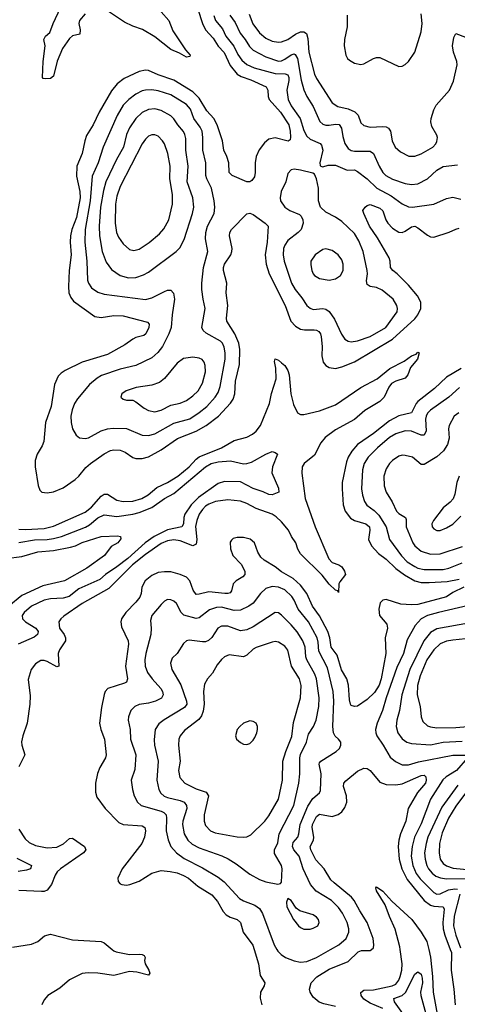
# Model space of a CAD drawing. Header units: inches. Extents: x 1649636 to 1815363, y 506543 to 641975.
# Tile 110 of 256: x 1691836 to 1694599, y 569654 to 575875. Entities that reach past the tile are written whole.
import ezdxf

# ---------------------------------------------------------------- set-up
doc = ezdxf.new("R2010")
doc.units = ezdxf.units.IN
doc.header["$MEASUREMENT"] = 0
doc.layers.add('B6596', color=7, linetype='Continuous')
doc.layers.add('B6597', color=7, linetype='Continuous')

msp = doc.modelspace()

# ---------------------------------------------------------------- linework, layer by layer
at = {"layer": 'B6596', "color": 5}
for points, elevation in [([(1692420, 570000), (1692430, 569991.7), (1692445.5, 569985.5), (1692530, 569967.4), (1692590.9, 569970.9), (1692609, 569969), (1692622, 569962), (1692628.4, 569950), (1692624.2, 569930), (1692627.6, 569910), (1692651.2, 569870), (1692657.4, 569850), (1692650, 569837), (1692576.1, 569856.1), (1692530, 569860.2), (1692430, 569835.3), (1692328.6, 569851.4), (1692267.5, 569852.5), (1692230, 569848.3), (1692150, 569808.8), (1692090, 569756.3), (1692013.1, 569710), (1691990, 569682), (1691975.5, 569650)], 580), ([(1693315.9, 570000), (1693344.6, 569910), (1693354.7, 569834.7), (1693383.7, 569790), (1693380.3, 569770), (1693356.9, 569730), (1693353.4, 569693.4), (1693365.3, 569650)], 620), ([(1693460.2, 570000), (1693466.4, 569990), (1693487.8, 569967.8), (1693514.4, 569950), (1693570, 569927.5), (1693610, 569920.7), (1693650, 569924.1), (1693710, 569949.4), (1693799.2, 570000)], 640), ([(1693830, 569639.5), (1693755.8, 569655.8), (1693727.1, 569667.1), (1693690, 569697.8), (1693669.9, 569730), (1693666.5, 569750), (1693676.4, 569790), (1693712, 569828), (1693790, 569876.8), (1693910, 569923.6), (1693973.9, 569986.1), (1693993.8, 569993.8), (1694050, 569992.7), (1694058.3, 570000)], 620), ([(1694130, 569626.9), (1694050, 569659.9), (1694010, 569685.3), (1693992.8, 569710), (1693990.9, 569729.1), (1694010, 569742.2), (1694070, 569745.8), (1694187.8, 569770), (1694210, 569781.9), (1694230, 569806.8), (1694239.1, 569830), (1694248.8, 569870), (1694252, 569910), (1694239.3, 570000)], 580), ([(1694418.5, 570000), (1694430, 569950.6), (1694443.1, 569830), (1694446.9, 569730), (1694472.1, 569592.1)], 580), ([(1694555.1, 570000), (1694562.1, 569982.1), (1694560.2, 569870), (1694578.1, 569750), (1694586.5, 569650)], 620), ([(1694255.7, 569595.7), (1694201.6, 569670), (1694199.2, 569690), (1694250, 569708.6), (1694271.8, 569728.2), (1694330, 569843.8), (1694350, 569859.1), (1694370, 569844.9), (1694378, 569818), (1694379.3, 569790), (1694366.9, 569730), (1694369, 569710), (1694406.3, 569570)], 560)]:
    msp.add_lwpolyline(points, dxfattribs=dict(at, elevation=elevation))
at = {"layer": 'B6597', "color": 5}
for points, elevation in [([(1692250, 575912.5), (1692214.5, 575870), (1692209.1, 575850), (1692218, 575810), (1692215.8, 575784.2), (1692170, 575771.8), (1692150, 575755.6), (1692106.5, 575693.5), (1692071.8, 575611.8), (1692050, 575517), (1692030, 575503.5), (1692000.5, 575500.5), (1691984.2, 575504.2), (1691980.7, 575510), (1691984.1, 575610), (1691995.9, 575710), (1691987.8, 575750), (1691998.9, 575770), (1692025.8, 575794.2), (1692046.6, 575850), (1692094.1, 575950)], 580), ([(1692960.8, 575940.8), (1692990.4, 575850.4), (1693010.1, 575810), (1693057.2, 575757.2), (1693088.2, 575708.2), (1693127.8, 575667.8), (1693165.3, 575585.3), (1693210, 575530.7), (1693235.4, 575515.4), (1693295.8, 575495.8), (1693391.3, 575450), (1693403.5, 575430), (1693405.1, 575390), (1693410.8, 575370), (1693483.3, 575290), (1693534.4, 575210), (1693544.8, 575170), (1693546.8, 575133.2), (1693543.4, 575116.6), (1693531.9, 575108.1), (1693450, 575128.3), (1693410, 575120.3), (1693382.5, 575097.5), (1693347.7, 575052.3), (1693330.1, 575010), (1693322.8, 574970), (1693323.5, 574910), (1693319, 574881), (1693301.7, 574858.3), (1693290, 574851), (1693270, 574849.7), (1693177.6, 574890), (1693158.7, 574910), (1693156.2, 574970), (1693144, 575010), (1693123.9, 575050), (1693115.8, 575110), (1693083.4, 575210), (1693062, 575250), (1693018.5, 575298.5), (1692970, 575378.5), (1692930, 575418.8), (1692810, 575491.7), (1692710, 575525.6), (1692650, 575553.2), (1692630, 575556.1), (1692590, 575547.9), (1692496.2, 575503.8), (1692450.6, 575469.4), (1692414.8, 575425.2), (1692337.8, 575290), (1692300.8, 575210), (1692257.5, 575142.5), (1692246.2, 575110), (1692229.4, 575030), (1692197.3, 574950), (1692194.4, 574885.6), (1692215.2, 574790), (1692218.7, 574750), (1692194, 574626), (1692165.2, 574550), (1692156.6, 574510), (1692155, 574470), (1692161.3, 574390), (1692147.3, 574290), (1692143.1, 574190), (1692145.9, 574150), (1692158.6, 574118.6), (1692176.5, 574096.5), (1692310, 573999.7), (1692350, 573993.4), (1692430, 574005.6), (1692490, 574003.9), (1692642.7, 573962.7), (1692652.5, 573950), (1692651.3, 573930), (1692632.5, 573890), (1692619.6, 573880.4), (1692570, 573866.8), (1692550, 573856.8), (1692500.2, 573819.8), (1692390, 573759.6), (1692230, 573711.9), (1692122, 573658), (1692097.9, 573642.1), (1692078.1, 573621.9), (1692055.2, 573570), (1692034.6, 573430), (1691999, 573330), (1691988.4, 573210), (1691977.3, 573182.7), (1691945.6, 573130), (1691932.9, 573090), (1691933.8, 573050), (1691952.4, 572932.4), (1691962.8, 572902.8), (1691974.8, 572890), (1692010, 572885.2), (1692050, 572892.7), (1692110, 572917.6), (1692186.4, 572970), (1692208.7, 572990), (1692254.2, 573045.8), (1692282.7, 573070), (1692368.6, 573131.4), (1692410, 573152.8), (1692430, 573157.9), (1692470, 573155.7), (1692501.5, 573141.5), (1692550, 573109.3), (1692570, 573102.3), (1692610, 573102.5), (1692650, 573112.9), (1692730, 573157.9), (1692831.5, 573228.5), (1692950, 573275.7), (1693013, 573310), (1693091.7, 573370), (1693167.4, 573452.6), (1693182.9, 573477.1), (1693195.2, 573510), (1693199.4, 573590), (1693224.1, 573695.9), (1693226.2, 573790), (1693218.6, 573830), (1693194.7, 573890), (1693144, 573970), (1693141.7, 573990), (1693151.2, 574068.8), (1693140.4, 574150), (1693143.6, 574210), (1693122.5, 574290), (1693122, 574310), (1693129.1, 574330.9), (1693169.1, 574390), (1693175.3, 574410), (1693176.9, 574430), (1693161.4, 574510), (1693162.5, 574530), (1693174, 574550), (1693270.9, 574649.1), (1693290, 574651.5), (1693310, 574643.8), (1693386.5, 574590), (1693405.5, 574570), (1693398.6, 574470), (1693386, 574390), (1693391.6, 574330), (1693411.7, 574270), (1693511.3, 574070), (1693547.9, 573970), (1693577.4, 573937.4), (1693610, 573919.8), (1693634.3, 573914.3), (1693696, 573916), (1693710, 573913.5), (1693724, 573904), (1693734.4, 573890), (1693740.4, 573870), (1693745, 573810), (1693743.2, 573750), (1693751.8, 573711.8), (1693769.4, 573689.4), (1693790, 573676.9), (1693830, 573671), (1693870, 573680.5), (1693950, 573712.4), (1694190, 573856.9), (1694330, 573984.8), (1694350, 574010.9), (1694369.4, 574050), (1694369.9, 574090), (1694348.8, 574130), (1694290, 574198.5), (1694218.9, 574270), (1694191.9, 574290), (1694177.8, 574310), (1694175.9, 574350), (1694169.1, 574370), (1694096.3, 574496.3), (1694045.3, 574570), (1694008.9, 574650), (1694002.6, 574670), (1694016.9, 574690), (1694030, 574700.3), (1694050, 574706.5), (1694110, 574684.9), (1694128, 574668), (1694147.8, 574610), (1694160.6, 574590), (1694190, 574558), (1694230, 574531.9), (1694250, 574531), (1694270, 574539.3), (1694310, 574566.8), (1694330, 574569.3), (1694350, 574560.2), (1694410, 574512.9), (1694430, 574503.7), (1694450, 574501.3), (1694548.5, 574531.5), (1694590, 574552.2), (1694610, 574557)], 620), ([(1692730, 575923.8), (1692778.1, 575870), (1692803.6, 575803.6), (1692883.7, 575683.7), (1692911.4, 575650), (1692910, 575642), (1692890, 575638.3), (1692844, 575664), (1692790, 575687), (1692690, 575767), (1692612.1, 575812.1), (1692550, 575833.8), (1692498.5, 575858.5), (1692390, 575930.3)], 580), ([(1693061.6, 575901.6), (1693073.2, 575870), (1693116.8, 575816.8), (1693138.3, 575770), (1693187.8, 575707.8), (1693214.3, 575654.3), (1693239.2, 575619.2), (1693270, 575591.2), (1693316, 575570), (1693450, 575534.2), (1693512.4, 575532.4), (1693530, 575526.7), (1693536, 575510), (1693535.8, 575490), (1693522.2, 575430), (1693531.3, 575370), (1693550.1, 575330), (1693607.6, 575250), (1693630, 575174.3), (1693650, 575139.3), (1693670, 575120.8), (1693733.4, 575093.4), (1693742, 575082), (1693749.3, 575050), (1693730.4, 574970.4), (1693733.4, 574953.4), (1693738, 574950), (1693750, 574945.5), (1693783.7, 574956.3), (1693830, 574956.4), (1693904.7, 574924.7), (1693950, 574925.2), (1693970, 574916.5), (1694030, 574869.4), (1694090.7, 574810.7), (1694182.3, 574762.3), (1694250, 574711.8), (1694290, 574692.6), (1694315.3, 574690), (1694450, 574708.5), (1694530, 574744.1), (1694570, 574753.7), (1694621.2, 574741.2)], 640), ([(1693163.6, 575903.6), (1693197.4, 575857.4), (1693227.3, 575790), (1693260.4, 575750), (1693286.3, 575706.3), (1693310, 575683.3), (1693390, 575639.3), (1693470, 575612.7), (1693490, 575614.7), (1693510, 575624.6), (1693550, 575652.7), (1693570, 575658.7), (1693575.4, 575655.4), (1693590.4, 575630.4), (1693612.8, 575492.8), (1693630, 575431.8), (1693649.4, 575390), (1693690, 575326.5), (1693731.2, 575231.2), (1693750, 575215.2), (1693770, 575208.9), (1693790, 575207.9), (1693830, 575215.1), (1693853.1, 575213.1), (1693867.5, 575190), (1693876.2, 575136.2), (1693890, 575092.4), (1693910, 575060.7), (1693929.1, 575049.1), (1693950, 575044.8), (1694050, 575045), (1694070.1, 575030.1), (1694105.3, 574950), (1694130, 574909.2), (1694148.2, 574890), (1694190, 574867.5), (1694270, 574839.5), (1694310, 574834), (1694350, 574837.6), (1694410, 574869.3), (1694470, 574923.5), (1694510, 574946.7), (1694601.4, 574958.6)], 660), ([(1693284.2, 575910), (1693308.3, 575848.3), (1693350, 575792.8), (1693390, 575758.8), (1693430, 575739.2), (1693470, 575732.5), (1693490, 575734.4), (1693530, 575749.5), (1693577.4, 575782.6), (1693610, 575797.6), (1693630, 575798.6), (1693647.1, 575787.1), (1693656, 575756), (1693662.6, 575670), (1693697.5, 575530), (1693710, 575503.5), (1693808.8, 575348.8), (1693845.4, 575325.4), (1693910, 575311.4), (1693953.1, 575293.1), (1693972.3, 575272.3), (1693990, 575222.3), (1694010, 575206.8), (1694050, 575195), (1694130, 575200.2), (1694150, 575198.2), (1694164.9, 575190), (1694178.2, 575170), (1694188.8, 575108.8), (1694206.7, 575070), (1694239.6, 575039.6), (1694293.3, 575013.3), (1694330, 575013.4), (1694370, 575026.4), (1694444.7, 575070), (1694462.7, 575090), (1694470, 575105.5), (1694473.6, 575130), (1694470, 575145.2), (1694439.4, 575199.4), (1694432.6, 575230), (1694433.3, 575250), (1694450, 575304.4), (1694465.9, 575334.1), (1694550, 575429.1), (1694574.3, 575485.7), (1694598, 575590), (1694595.8, 575610), (1694574.8, 575670), (1694569.9, 575710), (1694577.6, 575762.4), (1694590, 575787), (1694650, 575765.2)], 680), ([(1693904.4, 575904.4), (1693903, 575830), (1693887.7, 575750), (1693885, 575710), (1693894.5, 575650), (1693905.4, 575630), (1693918.5, 575618.5), (1693950, 575600.2), (1693990, 575591.4), (1694010, 575595.6), (1694070, 575630.2), (1694090, 575636.1), (1694110, 575634.9), (1694230, 575579.6), (1694250, 575580.2), (1694270, 575591.4), (1694290, 575611.4), (1694330, 575668.8), (1694370, 575798), (1694376.5, 575850), (1694371, 575911)], 720), ([(1691830, 572655.2), (1691872.7, 572652.7), (1691990, 572659.7), (1692050, 572674.2), (1692250, 572764), (1692290, 572795), (1692350, 572864.8), (1692370, 572876.6), (1692390, 572876.1), (1692450, 572839.8), (1692490, 572829.6), (1692550, 572831.9), (1692606.2, 572850), (1692646.9, 572873.1), (1692701.2, 572918.8), (1692770, 572950.1), (1692834, 572990), (1692905.6, 573050), (1692950, 573098.1), (1692968.2, 573111.8), (1693110, 573169.2), (1693190, 573217), (1693270, 573236.8), (1693304.9, 573255.1), (1693330, 573275), (1693355.7, 573310), (1693413, 573450), (1693426, 573514), (1693454.5, 573605.5), (1693453.6, 573673.6), (1693444.6, 573715.4), (1693448.3, 573731.7), (1693470, 573723.1), (1693490, 573707), (1693510, 573688.9), (1693530, 573658), (1693537.3, 573630), (1693548.6, 573510), (1693564.2, 573444.2), (1693590, 573391.6), (1693610, 573380.6), (1693630, 573380.5), (1693730, 573404.4), (1693830, 573442.1), (1693990, 573550.6), (1694093.9, 573606.1), (1694173.1, 573670), (1694262.8, 573717.2), (1694310, 573750.1), (1694338.5, 573761.5), (1694350, 573774), (1694358.8, 573770), (1694348.2, 573730), (1694303.1, 573676.9), (1694286.4, 573630), (1694270.4, 573610), (1694210, 573590.9), (1694183.2, 573576.8), (1694166.2, 573553.8), (1694137, 573490), (1694110, 573462.4), (1694015.1, 573404.9), (1693950, 573349.4), (1693830, 573283.9), (1693765.7, 573234.3), (1693737.8, 573202.2), (1693697.1, 573122.9), (1693632.9, 573070), (1693620.5, 573050), (1693616.6, 573010), (1693638.1, 572850), (1693701.2, 572670), (1693787.5, 572467.5), (1693810, 572444.2), (1693850.4, 572430), (1693870, 572416.9), (1693887.6, 572390), (1693894, 572370), (1693856.9, 572323.1), (1693851.9, 572310), (1693850, 572255.3), (1693845.8, 572265.8), (1693830, 572271.3), (1693790, 572309.1), (1693745.3, 572365.3), (1693610, 572500.7), (1693593.2, 572530), (1693580.6, 572570), (1693552.2, 572610), (1693533.1, 572650), (1693490, 572702.6), (1693454.6, 572734.6), (1693430, 572750.3), (1693330, 572786.7), (1693270, 572817.8), (1693230, 572832.8), (1693150, 572841.2), (1693071.4, 572831.4), (1693030, 572814.2), (1693010, 572800.5), (1692990, 572780.2), (1692970, 572749.8), (1692953.4, 572710), (1692946.4, 572673.6), (1692955, 572590), (1692950, 572560.9), (1692930, 572551.1), (1692850, 572583.1), (1692810, 572588.3), (1692770, 572581.1), (1692730, 572564.5), (1692630, 572495.7), (1692548.6, 572430), (1692399.3, 572280.7), (1692230, 572185.8), (1692113.6, 572106.4), (1692095.2, 572090), (1692083.8, 572070), (1692087.2, 572030), (1692116.2, 571990), (1692125, 571970), (1692124.1, 571950), (1692086.6, 571893.4), (1692079.1, 571870), (1692082, 571790), (1692070, 571785.3), (1692010, 571819.8), (1691990, 571827), (1691970, 571826.4), (1691935.6, 571804.4), (1691908.4, 571770), (1691890, 571706), (1691902, 571602), (1691899.8, 571550), (1691883.2, 571430), (1691854.6, 571350), (1691847.3, 571312.7), (1691849.1, 571290), (1691868.6, 571230), (1691830, 571155.1)], 580), ([(1694622.8, 573670), (1694530, 573616.6), (1694455.5, 573544.5), (1694350, 573461.9), (1694339.6, 573450), (1694310, 573391.3), (1694230, 573370.9), (1694170, 573339.7), (1694070, 573259.7), (1693970, 573191), (1693932.3, 573147.7), (1693910.1, 573109.9), (1693899.2, 573080.8), (1693872.5, 572950), (1693871.3, 572910), (1693878.9, 572810), (1693891.6, 572770), (1693925.2, 572725.2), (1693949.7, 572709.7), (1694020.8, 572690), (1694043.9, 572670), (1694047, 572650), (1694038.3, 572590), (1694056.6, 572550), (1694101.6, 572501.6), (1694150, 572466), (1694210, 572407.2), (1694266.7, 572366.7), (1694330, 572329.7), (1694370, 572319.7), (1694421.2, 572318.8), (1694534.2, 572325.8), (1694610, 572339.4)], 620), ([(1694612.6, 573550), (1694546.7, 573490), (1694430, 573408.3), (1694411.3, 573388.7), (1694402.4, 573370), (1694398.5, 573350), (1694403.2, 573276.8), (1694390.1, 573249.9), (1694370, 573249.9), (1694310, 573274.9), (1694270, 573277.8), (1694210, 573259), (1694170, 573234.6), (1694094.4, 573170), (1694036.6, 573110), (1694010.1, 573070), (1693999.8, 573030), (1693994.8, 572910), (1693999.5, 572870), (1694012.4, 572830), (1694027.9, 572807.9), (1694074.7, 572774.7), (1694104.1, 572744.1), (1694149.5, 572670), (1694171.6, 572590), (1694247.3, 572487.3), (1694282.8, 572450), (1694330, 572418.9), (1694350, 572409.6), (1694390, 572400.5), (1694510, 572401.1), (1694544.8, 572410), (1694630, 572443.4)], 640), ([(1694608.5, 573390), (1694579.6, 573370), (1694547.7, 573310), (1694543.6, 573290), (1694547.6, 573230), (1694537.7, 573190), (1694512.9, 573150), (1694470, 573112.9), (1694390, 573065.4), (1694370, 573064.7), (1694315.6, 573110), (1694270, 573122.2), (1694250, 573122.8), (1694230, 573117.2), (1694189, 573090), (1694170, 573069.7), (1694150, 573036.9), (1694134.7, 572990), (1694136.9, 572930), (1694149.2, 572890), (1694187.5, 572827.5), (1694216.1, 572770), (1694230, 572755.2), (1694272.2, 572730), (1694276, 572716), (1694275.5, 572670), (1694317.6, 572570), (1694330.1, 572550.1), (1694370, 572517.6), (1694430, 572498.3), (1694490, 572499.8), (1694632.7, 572547.3)], 660), ([(1691830, 572571.6), (1691930, 572589), (1692010, 572590.1), (1692050, 572595.8), (1692100.4, 572610), (1692251.8, 572668.2), (1692277.5, 572682.5), (1692330, 572728.4), (1692370, 572746.4), (1692450, 572735.1), (1692550, 572750.1), (1692590, 572760.5), (1692670, 572792.2), (1692750, 572850.1), (1692810, 572880.1), (1693010, 573049.6), (1693044.8, 573070), (1693090, 573081.4), (1693167.7, 573087.7), (1693250, 573069.2), (1693270, 573070.2), (1693300.2, 573079.8), (1693390, 573130.3), (1693430, 573146), (1693450, 573141), (1693464.7, 573130), (1693432.7, 573050), (1693427.7, 573012.3), (1693470, 572914.8), (1693472.7, 572890), (1693430, 572873.2), (1693410, 572875.1), (1693372.4, 572892.4), (1693310, 572911.8), (1693230, 572954.2), (1693130, 572956.9), (1693090, 572944.1), (1692964.2, 572855.8), (1692919.5, 572810), (1692877.9, 572750), (1692872.2, 572730), (1692870.5, 572689.5), (1692859.6, 572670), (1692770, 572652.2), (1692684.2, 572610), (1692629.1, 572570), (1692518.8, 572470), (1692450, 572416.9), (1692378.3, 572370), (1692341.3, 572338.7), (1692210, 572279.6), (1692148.6, 572231.4), (1692110, 572218.9), (1692030, 572216.2), (1691990, 572206.2), (1691910.5, 572169.5), (1691863.5, 572130), (1691851.9, 572110), (1691854.2, 572090), (1691872.6, 572070), (1691937.2, 572030), (1691953.5, 572010), (1691953.1, 572006.9), (1691949.2, 571990), (1691926.2, 571973.8), (1691827.1, 571930)], 560), ([(1694611.3, 572990), (1694595.6, 572950), (1694582.7, 572877.3), (1694572.5, 572847.5), (1694554, 572826), (1694510, 572791.5), (1694448.4, 572710), (1694439.1, 572690), (1694441.1, 572670), (1694450, 572658.4), (1694470, 572647.9), (1694490, 572648), (1694530, 572664.7), (1694570, 572688.4), (1694622, 572738)], 680), ([(1691750, 572470.7), (1691850, 572482.4), (1691950, 572513.6), (1692050, 572520.5), (1692157.6, 572542.4), (1692188.7, 572551.3), (1692230, 572572.3), (1692350.2, 572610.2), (1692453.6, 572613.6), (1692472, 572610), (1692475.3, 572595.3), (1692456.3, 572570), (1692414, 572546), (1692372.2, 572490), (1692259.5, 572410), (1692119.5, 572330), (1691982.5, 572297.5), (1691850, 572236.6), (1691766.3, 572170)], 540), ([(1694641.3, 572290), (1694570, 572256.3), (1694530, 572227.5), (1694350, 572180.1), (1694310, 572176.9), (1694242.3, 572182.3), (1694150, 572210.5), (1694130, 572207.6), (1694112.4, 572190), (1694103.9, 572150), (1694108, 572110), (1694155.2, 572055.2), (1694159.3, 572030), (1694143, 571970), (1694147.5, 571870), (1694119.4, 571710), (1694106.6, 571670), (1694076.5, 571623.5), (1694030, 571579.9), (1693970, 571537.7), (1693950, 571534.4), (1693930, 571542.7), (1693925, 571550), (1693918.5, 571578.5), (1693912.6, 571670), (1693901.2, 571710), (1693867.2, 571767.2), (1693839.6, 571859.6), (1693802.9, 571910), (1693793.8, 571970), (1693781.3, 572010), (1693730, 572107.9), (1693685.5, 572170), (1693649.4, 572250), (1693610, 572302.5), (1693563.4, 572343.4), (1693490, 572385.3), (1693450, 572417.2), (1693379.7, 572459.7), (1693358.3, 572478.3), (1693339.3, 572510), (1693319.1, 572570), (1693292.2, 572592.2), (1693250, 572602.6), (1693210, 572602.7), (1693184.2, 572595.8), (1693172.7, 572587.3), (1693165.9, 572574.1), (1693167.6, 572532.4), (1693182.4, 572490), (1693233.7, 572433.7), (1693258.3, 572390), (1693256.9, 572370), (1693245.1, 572354.9), (1693203.2, 572330), (1693183.8, 572310), (1693173.8, 572266.2), (1693165.7, 572254.3), (1693151, 572249), (1693131, 572249), (1693030, 572258.8), (1692970, 572244.3), (1692950, 572243.7), (1692930.4, 572270.4), (1692910.9, 572330), (1692890, 572351.8), (1692850, 572369.2), (1692790, 572386), (1692750, 572386.8), (1692710, 572381.6), (1692670, 572363.4), (1692628.4, 572330), (1692607.3, 572290), (1692603.7, 572250), (1692594.4, 572225.6), (1692570, 572193.6), (1692505.4, 572130), (1692478.2, 572090), (1692474.2, 572070), (1692479.6, 572039.6), (1692521.8, 571950), (1692523.2, 571930), (1692504.4, 571790), (1692517.1, 571710), (1692510.3, 571690), (1692497.4, 571682.6), (1692391.7, 571648.3), (1692375.8, 571630), (1692368.3, 571611.7), (1692352.3, 571530), (1692339.8, 571430), (1692347.3, 571390), (1692371.1, 571330), (1692381.5, 571230), (1692377.6, 571210), (1692342.2, 571150), (1692327.3, 571112.7), (1692314.7, 571050), (1692313.7, 570993.7), (1692322.5, 570962.5), (1692375.2, 570890), (1692461.5, 570801.5), (1692490, 570788.9), (1692610, 570782.3), (1692626.7, 570770), (1692630.8, 570750), (1692624.4, 570710), (1692607.8, 570670), (1692483.2, 570510), (1692456.5, 570450), (1692457.6, 570430), (1692470, 570414.9), (1692481, 570410), (1692510, 570406.9), (1692530.3, 570410.3), (1692590, 570431.3), (1692670, 570482.4), (1692730, 570498.2), (1692786.6, 570493.4), (1692830, 570483.8), (1692870, 570468.6), (1692902.2, 570450), (1692960.8, 570400.8), (1693050, 570344.6), (1693083.9, 570303.9), (1693120.7, 570240.7), (1693139.6, 570219.6), (1693164.9, 570204.9), (1693209, 570189), (1693230.1, 570170.1), (1693247.3, 570110), (1693307.3, 570027.3), (1693315.9, 570000)], 620), ([(1693799.2, 570000), (1693852.1, 570030), (1693896.8, 570070), (1693914.6, 570110), (1693914.5, 570130), (1693902.7, 570170), (1693874.4, 570230), (1693850, 570266.2), (1693804.4, 570310), (1693708.4, 570368.4), (1693673.2, 570410), (1693626.9, 570510), (1693600.4, 570590), (1693566.9, 570630), (1693557.8, 570650), (1693562.9, 570677.1), (1693591.8, 570710), (1693598.8, 570730), (1693607, 570790), (1693655.3, 570904.7), (1693686.7, 570953.3), (1693729.7, 570990), (1693735.7, 571004.3), (1693739.9, 571110), (1693726.1, 571170), (1693730, 571180.4), (1693736.4, 571190), (1693833.3, 571250), (1693854.3, 571270), (1693863.5, 571290), (1693864.2, 571310), (1693849.6, 571330), (1693828.2, 571348.2), (1693816.4, 571370), (1693813.2, 571410), (1693819.9, 571570), (1693814.7, 571630), (1693779.1, 571779.1), (1693724.6, 571884.6), (1693721.3, 571941.3), (1693713.4, 571970), (1693660.2, 572070), (1693594, 572150), (1693570, 572207.4), (1693553.7, 572230), (1693510, 572272.3), (1693470, 572288.6), (1693430, 572293.4), (1693390, 572281), (1693356.3, 572250), (1693310, 572188.9), (1693283.1, 572170), (1693230, 572143.2), (1693190, 572141.1), (1693110, 572163.2), (1693078.7, 572161.3), (1693034.7, 572145.3), (1692970, 572095.5), (1692950, 572090.7), (1692871.6, 572111.6), (1692856.5, 572130), (1692826.3, 572186.3), (1692810, 572200.4), (1692790, 572209.7), (1692770, 572211.1), (1692750, 572200.5), (1692730, 572180.4), (1692670, 572109.5), (1692662.2, 572077.8), (1692665.7, 572030), (1692663, 571990), (1692632, 571870), (1692626.2, 571830), (1692628.4, 571790), (1692643.9, 571750), (1692673.2, 571710), (1692727, 571650), (1692738.2, 571630), (1692742.6, 571610), (1692731.3, 571588.7), (1692694.4, 571570), (1692650, 571556.2), (1692590, 571548.9), (1692563.6, 571536.4), (1692538.5, 571510), (1692523.6, 571470), (1692521.8, 571450), (1692532.9, 571390), (1692535.2, 571330), (1692569.4, 571230), (1692562.7, 571137.3), (1692540.3, 571070), (1692547.4, 571010), (1692559.6, 570970), (1692579, 570930), (1692602, 570910), (1692730, 570873.8), (1692745.5, 570865.5), (1692760.1, 570850), (1692763.5, 570830), (1692761.3, 570750), (1692772.6, 570692.6), (1692790.2, 570650), (1692826.5, 570610), (1692875.2, 570575.2), (1692990, 570516.4), (1693090, 570457.7), (1693128, 570428), (1693223, 570323), (1693248.1, 570308.1), (1693321.1, 570281.1), (1693350, 570259.6), (1693368.4, 570228.4), (1693441.7, 570030), (1693460.2, 570000)], 640), ([(1694670, 572173.3), (1694480.4, 572130), (1694411.7, 572110), (1694371, 572089), (1694332.9, 572047.1), (1694282.5, 571957.5), (1694259.1, 571870), (1694217.4, 571782.6), (1694149.2, 571590), (1694126.1, 571510), (1694093, 571430), (1694083.5, 571390), (1694083.8, 571370), (1694090.9, 571350), (1694131.4, 571290), (1694174.5, 571214.5), (1694208.5, 571188.5), (1694250, 571167.5), (1694290, 571166.6), (1694353.3, 571186.7), (1694570, 571227.1), (1694647.3, 571227.3)], 640), ([(1694670, 572061.3), (1694470, 572026.4), (1694430, 572002), (1694388.9, 571951.1), (1694298.4, 571770), (1694248.1, 571610), (1694234.5, 571510), (1694217, 571450), (1694213.9, 571410), (1694223, 571370), (1694250.1, 571330.1), (1694281.3, 571310), (1694310, 571300.9), (1694430, 571293.8), (1694510, 571309.6), (1694630, 571316.5)], 660), ([(1694650, 571962.9), (1694570, 571955.1), (1694530, 571948), (1694490, 571931), (1694450, 571894.4), (1694407.5, 571830), (1694364.2, 571730), (1694348.1, 571668.1), (1694346, 571610), (1694365.6, 571534.4), (1694370.1, 571470), (1694381.2, 571441.2), (1694410, 571414.2), (1694430, 571406.5), (1694470, 571400.6), (1694590, 571403.7), (1694690, 571411)], 680), ([(1694662.7, 571210), (1694594.1, 571130), (1694529.7, 571090.3), (1694508.4, 571071.6), (1694430.7, 570950), (1694370, 570794.2), (1694329.4, 570710.6), (1694313.9, 570650), (1694308.9, 570590), (1694317.8, 570530), (1694339.9, 570479.9), (1694365.5, 570445.5), (1694450, 570359.6), (1694470, 570350.6), (1694490, 570351.6), (1694543.6, 570376.4), (1694583.9, 570383.9), (1694601.2, 570381.2)], 640), ([(1694058.3, 570000), (1694069.7, 570010), (1694072.8, 570030), (1694067.9, 570070), (1694030.4, 570170), (1693983.8, 570243.8), (1693948.7, 570310), (1693931.4, 570331.4), (1693820.6, 570420.6), (1693801.1, 570441.1), (1693759.5, 570510), (1693706.5, 570566.5), (1693675.2, 570630), (1693670.5, 570650), (1693690.9, 570690), (1693692.7, 570710), (1693682.4, 570770), (1693685.7, 570790), (1693710, 570841.3), (1693730, 570854.1), (1693810, 570841.2), (1693846.7, 570853.3), (1693869.9, 570870.1), (1693890, 570896.5), (1693901.9, 570930), (1693899.1, 570970), (1693880.5, 571030), (1693882.5, 571050), (1693894.6, 571065.4), (1693970, 571126.2), (1694010, 571144.7), (1694030, 571143.2), (1694050, 571130.3), (1694110, 571056.9), (1694150, 571043), (1694210, 571040.1), (1694250, 571047.4), (1694370, 571099.8), (1694390, 571101.2), (1694400.7, 571090), (1694402.6, 571070), (1694397.4, 571050), (1694347.1, 570992.9), (1694289.6, 570890), (1694275.1, 570810), (1694241.2, 570730), (1694229.6, 570690), (1694225.5, 570650), (1694232.4, 570570), (1694249.3, 570510), (1694281.8, 570441.8), (1694390.6, 570310), (1694430, 570279.7), (1694450, 570273.6), (1694509, 570269), (1694515.7, 570255.7), (1694507, 570170), (1694509.1, 570130), (1694519.9, 570090), (1694555.1, 570000)], 620), ([(1694602, 571038), (1694501.6, 570898.4), (1694412.6, 570710), (1694401.6, 570670), (1694392.8, 570610), (1694396.3, 570570), (1694407.1, 570530), (1694417.1, 570510), (1694441.3, 570481.3), (1694464.2, 570464.2), (1694492.2, 570452.2), (1694530, 570445.8), (1694650, 570449.2)], 660), ([(1694670, 571013.7), (1694590, 570906.2), (1694544.4, 570830), (1694503.1, 570736.9), (1694486.4, 570670), (1694483.7, 570610), (1694490.1, 570570), (1694510, 570543.3), (1694530, 570529.6), (1694574, 570514), (1694810.1, 570490.1)], 680), ([(1691830, 570760.6), (1691870, 570698.2), (1691895.8, 570675.8), (1691936.6, 570656.6), (1692010, 570641.5), (1692070, 570646.1), (1692112.6, 570667.4), (1692150, 570702.2), (1692170, 570704.2), (1692245.7, 570650), (1692253.4, 570630), (1692238, 570610), (1692094.2, 570510), (1692072.8, 570490), (1692059.7, 570470), (1692036.5, 570410), (1692010, 570375.1), (1691990, 570366.4), (1691974.2, 570365.8), (1691830, 570373.6)], 580), ([(1691817.5, 570577.5), (1691910.4, 570530), (1691903.8, 570510), (1691877.9, 570502.1), (1691826.3, 570493.7)], 560), ([(1694239.3, 570000), (1694236.9, 570016.9), (1694207.6, 570127.6), (1694170, 570208.2), (1694143, 570283), (1694088.1, 570370), (1694085.7, 570390), (1694090, 570395.8), (1694130, 570367.6), (1694184.8, 570304.8), (1694312.1, 570190), (1694370, 570110.2), (1694406.9, 570050), (1694418.5, 570000)], 580), ([(1694616.1, 570350), (1694579.3, 570210), (1694575.3, 570150), (1694589, 570090), (1694618.5, 570010)], 640), ([(1691790, 570014), (1691910, 570033.1), (1691950, 570050.3), (1691993, 570087), (1692030, 570096.5), (1692170, 570060.5), (1692350, 570050.2), (1692370, 570041.3), (1692420, 570000)], 580)]:
    msp.add_lwpolyline(points, dxfattribs=dict(at, elevation=elevation))
for points, elevation in [([(1692670, 575431.2), (1692630, 575429.2), (1692610, 575424.7), (1692570, 575405.2), (1692525, 575370), (1692490, 575334.2), (1692450.7, 575270), (1692363.5, 575070), (1692330.6, 574970), (1692293.8, 574886.2), (1692280.1, 574730), (1692250.1, 574550), (1692247.3, 574470), (1692259.3, 574350), (1692263.2, 574230), (1692269.5, 574209.5), (1692290, 574181.5), (1692330, 574153.8), (1692370, 574140.5), (1692630, 574106), (1692670, 574116.8), (1692750, 574158.2), (1692770, 574165.5), (1692790, 574165.3), (1692807.1, 574147.1), (1692813, 574110), (1692798, 574010), (1692792.2, 573930), (1692778.6, 573890), (1692738.4, 573810), (1692708.6, 573771.4), (1692670, 573737.4), (1692570, 573689.9), (1692470, 573667.6), (1692352.5, 573627.5), (1692324.7, 573610), (1692277.6, 573570), (1692201.3, 573478.7), (1692181.8, 573450), (1692166.4, 573410), (1692158.2, 573370), (1692160.7, 573330), (1692170.3, 573290), (1692192.4, 573250), (1692213.8, 573233.8), (1692250, 573228), (1692270, 573232.7), (1692350, 573276.2), (1692390, 573289.3), (1692425.3, 573294.7), (1692510, 573290.9), (1692610.1, 573250.1), (1692650, 573248.1), (1692690, 573257.9), (1692810, 573324.8), (1692910, 573352.4), (1692970, 573392), (1693016.5, 573430), (1693070.3, 573489.7), (1693090, 573520.2), (1693102.4, 573557.6), (1693133.5, 573730), (1693133.7, 573770), (1693126.3, 573806.3), (1693116, 573830), (1693104.2, 573844.2), (1693013.4, 573893.4), (1692994, 573910), (1692986, 573930), (1693007.7, 574050), (1692993.8, 574110), (1692985.3, 574170), (1692985.1, 574210), (1692997, 574310), (1693024, 574410), (1693009.2, 574489.2), (1693010.5, 574530), (1693022, 574570), (1693063, 574650), (1693068.5, 574690), (1693064.7, 574730), (1693047.8, 574810), (1693017.2, 574870), (1693012.1, 574890), (1693011, 574970), (1692992.2, 575050), (1692992.7, 575130), (1692987.5, 575170), (1692976.1, 575196.1), (1692936, 575250), (1692914.2, 575310), (1692890, 575338.5), (1692790, 575399.3), (1692710, 575425.5)], 640), ([(1692690, 575311.1), (1692650, 575307.3), (1692610, 575289), (1692570, 575249.8), (1692530, 575191.9), (1692510.1, 575150), (1692491.7, 575070), (1692447.8, 574992.2), (1692380.8, 574850), (1692365.2, 574794.8), (1692346.7, 574690), (1692337.8, 574570), (1692338.8, 574510), (1692356.8, 574410), (1692382.5, 574342.5), (1692416.4, 574296.4), (1692470, 574258.2), (1692523.2, 574243.2), (1692570, 574246.8), (1692617.3, 574262.7), (1692650, 574279.7), (1692823.5, 574410), (1692846.8, 574433.2), (1692873.5, 574486.5), (1692927.6, 574650), (1692936.1, 574690), (1692928.6, 574750), (1692894.1, 574850), (1692900.5, 574950), (1692884.5, 575050), (1692885, 575125), (1692879.1, 575150), (1692869.3, 575169.3), (1692835, 575210), (1692809.4, 575249.4), (1692790, 575268), (1692730, 575300.5)], 660), ([(1692690, 575147.4), (1692670, 575147.4), (1692650, 575138.7), (1692630, 575119.7), (1692610, 575089.6), (1692470, 574821.7), (1692450, 574759.6), (1692441.2, 574710), (1692438.9, 574590), (1692447.5, 574530), (1692459.8, 574499.8), (1692490, 574457.7), (1692530, 574422.7), (1692556.3, 574416.3), (1692590, 574424.9), (1692654, 574466), (1692718.1, 574521.9), (1692746.9, 574553.1), (1692777.2, 574610), (1692801.1, 574710), (1692800.7, 574770), (1692784.6, 574870), (1692785.9, 574950), (1692771.6, 575028.4), (1692750.6, 575090), (1692737.4, 575110), (1692710, 575138)], 680), ([(1693570, 574929.6), (1693550, 574927), (1693530, 574904), (1693516, 574850), (1693487.9, 574790), (1693480.9, 574750), (1693483.6, 574730), (1693510.4, 574690), (1693541.6, 574670), (1693603.4, 574643.4), (1693613.8, 574633.8), (1693624.6, 574610), (1693625.5, 574590), (1693612.6, 574550), (1693594, 574530), (1693530, 574479.8), (1693509.1, 574450.9), (1693502.6, 574430), (1693500.1, 574390), (1693505.5, 574350), (1693552.6, 574210), (1693575.1, 574170), (1693618.3, 574118.3), (1693650, 574069.1), (1693670, 574051.3), (1693690, 574044.3), (1693750, 574049.3), (1693770, 574045.4), (1693790, 574030.2), (1693823, 573983), (1693867.9, 573887.9), (1693890, 573856.1), (1693910, 573843.8), (1693930, 573839.3), (1693970, 573845), (1694050, 573872.7), (1694148.9, 573930), (1694219.8, 574030), (1694222.4, 574050), (1694217.8, 574070), (1694193.3, 574110), (1694125.2, 574165.2), (1694090, 574183), (1694049.2, 574190), (1694030, 574200.7), (1694025.3, 574225.3), (1694032.1, 574270), (1694030.7, 574290), (1694003.9, 574410), (1693977.9, 574477.9), (1693950, 574523.9), (1693870, 574599.1), (1693830, 574627.1), (1693770, 574658), (1693735.1, 574690), (1693722.6, 574730), (1693722.6, 574810), (1693709.6, 574869.6), (1693698, 574898), (1693686, 574906), (1693610, 574924.7)], 640), ([(1693770, 574426.9), (1693750, 574423.5), (1693701.6, 574390), (1693674.9, 574350), (1693673.4, 574326.6), (1693679.6, 574290), (1693688.6, 574268.6), (1693698.2, 574258.2), (1693730, 574240.2), (1693790, 574229.1), (1693830, 574237), (1693860.6, 574259.4), (1693877.7, 574290), (1693878.7, 574330), (1693870, 574358.4), (1693846.6, 574390), (1693810, 574416)], 660), ([(1692930, 573742.6), (1692870, 573733.5), (1692830, 573705.5), (1692750, 573607.7), (1692718.1, 573581.9), (1692670, 573565), (1692571, 573550), (1692507.3, 573530), (1692480.7, 573510), (1692474, 573490), (1692490, 573476.3), (1692510, 573470.6), (1692550, 573470.5), (1692570, 573461.3), (1692621.1, 573421.1), (1692650, 573404.9), (1692690, 573398), (1692730, 573408.7), (1692790, 573438.6), (1692850, 573452.4), (1692890, 573469.4), (1692930, 573498.2), (1692961.8, 573530), (1692990, 573577.6), (1693008.3, 573650), (1693007.2, 573690), (1693000.8, 573710), (1692987.1, 573727.1), (1692970, 573736.8)], 660), ([(1693450, 572129.8), (1693310, 572038.9), (1693270, 572020.5), (1693230, 572013.6), (1693150, 572043.6), (1693110, 572042.7), (1693087.5, 572030), (1693050, 571972), (1693028.5, 571951.5), (1693010, 571944.1), (1692990, 571943.7), (1692906.3, 571953.7), (1692889.5, 571950.5), (1692870, 571932.6), (1692830, 571869.5), (1692799, 571841), (1692788.9, 571810), (1692795.8, 571770), (1692853.2, 571673.2), (1692889.6, 571570), (1692890.7, 571550), (1692876.3, 571530), (1692748.8, 571451.2), (1692714.5, 571425.5), (1692691.5, 571390), (1692684.4, 571324.4), (1692687.5, 571290), (1692709.5, 571190), (1692702.6, 571070), (1692714, 571010), (1692727.4, 570987.4), (1692749, 570969), (1692770, 570960.1), (1692850, 570941.8), (1692873.4, 570930), (1692888.6, 570910), (1692890.7, 570890), (1692866.6, 570810), (1692864.5, 570790), (1692875.4, 570730), (1692898.3, 570690), (1692925.1, 570665.1), (1692970, 570641.4), (1693111.6, 570591.6), (1693152.9, 570572.9), (1693202, 570542), (1693290, 570476), (1693350, 570442.3), (1693390, 570428), (1693466.8, 570413.2), (1693483.2, 570416.8), (1693490, 570424.7), (1693493.5, 570510), (1693488.7, 570530), (1693445.8, 570605.8), (1693444.2, 570630), (1693465.4, 570674.6), (1693475, 570730), (1693566.8, 570910), (1693599.3, 571050), (1693605.8, 571110), (1693604.2, 571210), (1693610, 571231.7), (1693646.9, 571310), (1693660.5, 571359.5), (1693691.9, 571408.1), (1693708.7, 571450), (1693724.8, 571535.2), (1693727.9, 571590), (1693711, 571711), (1693699.8, 571739.8), (1693648.7, 571830), (1693641.8, 571850), (1693638.9, 571910), (1693624.3, 571950), (1693587.8, 572007.8), (1693550, 572050.6), (1693490, 572112), (1693470, 572127.6)], 660), ([(1693450, 571945.3), (1693430, 571942), (1693330, 571908.1), (1693310, 571897.4), (1693270, 571859), (1693250, 571849.9), (1693158.9, 571861.1), (1693130.1, 571849.9), (1693110, 571832.8), (1693082.3, 571797.7), (1693053.6, 571746.4), (1693021.5, 571710), (1693003.6, 571676.4), (1692997.1, 571630), (1693000.1, 571550), (1692993.7, 571506.3), (1692984.1, 571475.9), (1692966.4, 571453.6), (1692875.7, 571384.3), (1692848.4, 571350), (1692839.7, 571330), (1692837.8, 571290), (1692849.3, 571190.7), (1692838.6, 571130), (1692846.7, 571086.7), (1692877.7, 571050), (1692950, 571014.8), (1693013.2, 570993.2), (1693027.3, 570970), (1693000.2, 570850), (1693000.6, 570810), (1693010, 570784.2), (1693041.5, 570750), (1693070, 570736.1), (1693210, 570711.8), (1693250, 570709.3), (1693270, 570712.1), (1693296.2, 570723.8), (1693383.2, 570810), (1693410, 570845.2), (1693469.3, 570950), (1693494.9, 571070), (1693497.9, 571190), (1693516, 571250), (1693554.3, 571345.7), (1693565.6, 571434.4), (1693608.1, 571590), (1693612.5, 571667.5), (1693603, 571710), (1693552.3, 571790), (1693530, 571891.1), (1693510, 571917.6), (1693470, 571942)], 680), ([(1693290, 571444.8), (1693250, 571431), (1693226, 571410), (1693209.1, 571390), (1693198, 571350), (1693204.9, 571330), (1693230, 571307.4), (1693250, 571297.4), (1693270, 571296), (1693290, 571302.6), (1693310, 571322), (1693320.4, 571339.6), (1693334, 571370), (1693337.7, 571390), (1693337.2, 571410), (1693329.8, 571429.8), (1693310, 571441)], 720), ([(1693530, 570322), (1693521.6, 570298.4), (1693522.4, 570270), (1693563.8, 570190), (1693595.5, 570150), (1693610, 570138.4), (1693630, 570128.9), (1693670, 570129), (1693690, 570134), (1693718.4, 570150), (1693727.6, 570170), (1693722.4, 570190), (1693710, 570205.1), (1693690, 570218.9), (1693605.3, 570245.3), (1693581.5, 570261.5), (1693550, 570309)], 660)]:
    msp.add_lwpolyline(points, close=True, dxfattribs=dict(at, elevation=elevation))

doc.saveas('drawing.dxf')
